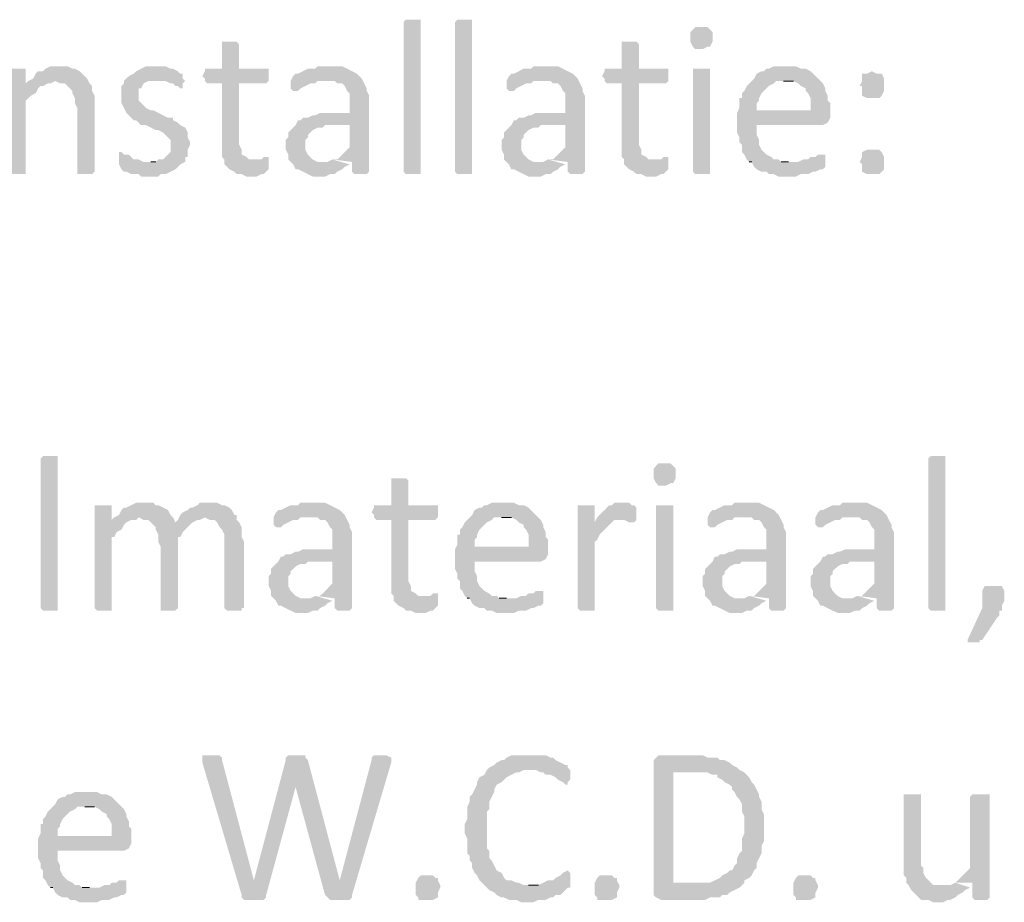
# Model space of a CAD drawing. Header units: millimetres. Extents: x -197899 to 120983, y -4228 to 45370.
# Tile 108 of 200: x -134955 to -133256, y 5408 to 6932. Entities that reach past the tile are written whole.
import ezdxf

# ---------------------------------------------------------------- set-up
doc = ezdxf.new("R2010")
doc.units = ezdxf.units.MM
for name, color, linetype in [('AL63----', 7, 'Continuous'), ('PDF_Geometry', 8, 'Continuous'), ('PDF_Solid Fills', 8, 'Continuous')]:
    doc.layers.add(name, color=color, linetype=linetype)

# ---------------------------------------------------------------- blocks, each defined once
blk = doc.blocks.new('A$C01523A58')
at = {"layer": 'PDF_Solid Fills'}
for points in [[(27910.3, -22483.2), (27910.3, -22487.4), (27884.9, -22487.4), (27880.7, -22483.2), (27880.7, -22225), (27880.7, -22225), (27884.9, -22220.7), (27910.3, -22220.7), (27910.3, -22225)], [(27999.2, -22483.2), (27999.2, -22487.4), (27973.8, -22487.4), (27969.5, -22483.2), (27969.5, -22225), (27969.5, -22225), (27973.8, -22220.7), (27999.2, -22220.7), (27999.2, -22225)], [(28397.2, -22233.5), (28384.4, -22233.5), (28380.2, -22237.7), (28380.2, -22237.7), (28376, -22241.9), (28376, -22250.4), (28376, -22258.9), (28380.2, -22267.3), (28380.2, -22267.3), (28384.4, -22271.5), (28397.2, -22271.5), (28405.6, -22267.3), (28409.8, -22267.3), (28414.1, -22258.9), (28414.1, -22250.4), (28414.1, -22241.9), (28409.8, -22237.7), (28409.8, -22237.7), (28405.6, -22233.5)], [(27580.1, -22258.9), (27567.4, -22258.9), (27567.4, -22263.1), (27567.4, -22305.4), (27537.8, -22305.4), (27537.8, -22309.7), (27533.5, -22318.2), (27537.8, -22322.4), (27537.8, -22326.6), (27542, -22330.8), (27567.4, -22330.8), (27567.4, -22457.8), (27571.6, -22462.1), (27571.6, -22470.5), (27575.9, -22474.8), (27580.1, -22479), (27588.6, -22483.2), (27592.8, -22487.4), (27601.3, -22487.4), (27609.7, -22491.7), (27626.7, -22491.7), (27635.1, -22487.4), (27639.4, -22487.4), (27643.6, -22483.2), (27647.9, -22479), (27647.9, -22466.3), (27622.4, -22462.1), (27614, -22462.1), (27609.7, -22457.8), (27601.3, -22453.6), (27601.3, -22445.1), (27597, -22436.7), (27597, -22330.8), (27643.6, -22330.8), (27647.9, -22326.6), (27647.9, -22305.4), (27597, -22305.4), (27597, -22263.1), (27597, -22263.1), (27592.8, -22258.9), (27588.6, -22258.9)], [(28270.1, -22258.9), (28257.4, -22258.9), (28257.4, -22263.1), (28257.4, -22305.4), (28227.8, -22305.4), (28227.8, -22309.7), (28223.6, -22318.2), (28227.8, -22322.4), (28227.8, -22326.6), (28232, -22330.8), (28257.4, -22330.8), (28257.4, -22457.8), (28261.6, -22462.1), (28261.6, -22470.5), (28265.9, -22474.8), (28270.1, -22479), (28278.6, -22483.2), (28282.9, -22487.4), (28291.3, -22487.4), (28299.8, -22491.7), (28316.7, -22491.7), (28325.2, -22487.4), (28329.4, -22487.4), (28333.6, -22483.2), (28337.9, -22479), (28337.9, -22466.3), (28312.5, -22462.1), (28304, -22462.1), (28299.8, -22457.8), (28291.3, -22453.6), (28291.3, -22445.1), (28287.1, -22436.7), (28287.1, -22330.8), (28333.6, -22330.8), (28337.9, -22326.6), (28337.9, -22305.4), (28287.1, -22305.4), (28287.1, -22263.1), (28287.1, -22263.1), (28282.9, -22258.9), (28278.6, -22258.9)], [(27211.8, -22305.4), (27199.1, -22305.4), (27199.1, -22483.2), (27199.1, -22483.2), (27203.3, -22487.4), (27228.7, -22487.4), (27228.7, -22483.2), (27228.7, -22360.5), (27233, -22356.2), (27237.2, -22352), (27245.7, -22347.7), (27249.9, -22339.3), (27254.1, -22335.1), (27258.4, -22335.1), (27228.7, -22330.8), (27228.7, -22305.4), (27220.2, -22305.4)], [(27288, -22301.2), (27271.1, -22301.2), (27262.6, -22305.4), (27258.4, -22309.7), (27249.9, -22309.7), (27245.7, -22313.9), (27241.5, -22322.4), (27233, -22326.6), (27279.5, -22326.6), (27288, -22330.8), (27296.5, -22330.8), (27300.7, -22335.1), (27309.2, -22343.6), (27309.2, -22347.7), (27313.4, -22356.2), (27313.4, -22364.7), (27317.6, -22373.1), (27317.6, -22483.2), (27317.6, -22487.4), (27343, -22487.4), (27347.3, -22483.2), (27347.3, -22377.4), (27347.3, -22352), (27343, -22343.6), (27343, -22335.1), (27338.8, -22330.8), (27334.6, -22322.4), (27334.6, -22322.4), (27326.1, -22313.9), (27321.9, -22309.7), (27313.4, -22305.4), (27309.2, -22305.4), (27300.7, -22301.2), (27296.5, -22301.2)], [(27457.4, -22301.2), (27436.1, -22301.2), (27427.7, -22305.4), (27419.2, -22309.7), (27415, -22313.9), (27406.6, -22318.2), (27406.6, -22318.2), (27398.1, -22326.6), (27398.1, -22330.8), (27393.8, -22335.1), (27393.8, -22364.7), (27398.1, -22373.1), (27398.1, -22373.1), (27402.3, -22381.6), (27406.6, -22385.9), (27406.6, -22385.9), (27415, -22394.3), (27419.2, -22394.3), (27423.5, -22398.5), (27427.7, -22402.8), (27436.1, -22402.8), (27444.6, -22407), (27453.1, -22411.3), (27457.4, -22411.3), (27465.8, -22415.5), (27470, -22419.7), (27474.3, -22424), (27478.5, -22428.2), (27478.5, -22449.4), (27474.3, -22453.6), (27470, -22457.8), (27465.8, -22462.1), (27457.4, -22462.1), (27453.1, -22466.3), (27444.6, -22466.3), (27503.9, -22466.3), (27503.9, -22457.8), (27508.1, -22457.8), (27508.1, -22445.1), (27512.4, -22436.7), (27512.4, -22432.4), (27508.1, -22424), (27508.1, -22415.5), (27508.1, -22415.5), (27503.9, -22407), (27495.4, -22402.8), (27495.4, -22402.8), (27491.2, -22398.5), (27482.8, -22394.3), (27482.8, -22390.1), (27474.3, -22390.1), (27465.8, -22385.9), (27465.8, -22385.9), (27457.4, -22381.6), (27448.9, -22377.4), (27444.6, -22377.4), (27436.1, -22373.1), (27432, -22368.9), (27427.7, -22364.7), (27423.5, -22360.5), (27423.5, -22339.3), (27427.7, -22339.3), (27432, -22330.8), (27432, -22330.8), (27440.4, -22326.6), (27453.1, -22326.6), (27499.7, -22322.4), (27499.7, -22313.9), (27495.4, -22313.9), (27491.2, -22309.7), (27491.2, -22309.7), (27482.8, -22305.4), (27478.5, -22305.4), (27470, -22301.2), (27461.5, -22301.2)], [(27753.6, -22301.2), (27732.5, -22301.2), (27728.2, -22305.4), (27715.6, -22305.4), (27707.1, -22309.7), (27698.7, -22313.9), (27694.4, -22313.9), (27690.2, -22318.2), (27685.9, -22326.6), (27762.1, -22326.6), (27766.4, -22330.8), (27774.9, -22330.8), (27779.1, -22335.1), (27783.3, -22343.6), (27787.5, -22347.7), (27787.5, -22381.6), (27736.7, -22381.6), (27728.2, -22385.9), (27724.1, -22385.9), (27715.6, -22390.1), (27707.1, -22390.1), (27702.8, -22394.3), (27698.7, -22394.3), (27694.4, -22402.8), (27787.5, -22402.8), (27787.5, -22440.9), (27783.3, -22445.1), (27779.1, -22449.4), (27770.6, -22457.8), (27766.4, -22462.1), (27757.9, -22462.1), (27791.8, -22466.3), (27791.8, -22483.2), (27796, -22487.4), (27817.2, -22487.4), (27821.4, -22483.2), (27821.4, -22352), (27817.2, -22343.6), (27817.2, -22339.3), (27817.2, -22339.3), (27812.9, -22330.8), (27808.7, -22322.4), (27804.5, -22318.2), (27804.5, -22318.2), (27800.2, -22313.9), (27791.8, -22309.7), (27783.3, -22305.4), (27783.3, -22305.4), (27774.9, -22301.2), (27762.1, -22301.2)], [(28126.2, -22301.2), (28105, -22301.2), (28100.8, -22305.4), (28088.1, -22305.4), (28079.6, -22309.7), (28071.2, -22313.9), (28066.9, -22313.9), (28062.7, -22318.2), (28058.5, -22326.6), (28134.7, -22326.6), (28138.9, -22330.8), (28147.4, -22330.8), (28151.6, -22335.1), (28155.9, -22343.6), (28160.1, -22347.7), (28160.1, -22381.6), (28109.3, -22381.6), (28100.8, -22385.9), (28096.6, -22385.9), (28088.1, -22390.1), (28079.6, -22390.1), (28075.4, -22394.3), (28071.2, -22394.3), (28066.9, -22402.8), (28160.1, -22402.8), (28160.1, -22440.9), (28155.9, -22445.1), (28151.6, -22449.4), (28143.1, -22457.8), (28138.9, -22462.1), (28130.4, -22462.1), (28164.3, -22466.3), (28164.3, -22483.2), (28168.5, -22487.4), (28189.7, -22487.4), (28193.9, -22483.2), (28193.9, -22352), (28189.7, -22343.6), (28189.7, -22339.3), (28189.7, -22339.3), (28185.5, -22330.8), (28181.3, -22322.4), (28177, -22318.2), (28177, -22318.2), (28172.8, -22313.9), (28164.3, -22309.7), (28155.9, -22305.4), (28155.9, -22305.4), (28147.4, -22301.2), (28134.7, -22301.2)], [(28397.2, -22305.4), (28380.2, -22305.4), (28380.2, -22483.2), (28380.2, -22483.2), (28384.4, -22487.4), (28409.8, -22487.4), (28409.8, -22483.2), (28409.8, -22305.4), (28405.6, -22305.4)], [(28541.1, -22301.2), (28519.9, -22301.2), (28511.4, -22305.4), (28507.2, -22305.4), (28502.9, -22309.7), (28498.7, -22309.7), (28490.3, -22313.9), (28486, -22322.4), (28481.8, -22326.6), (28477.5, -22330.8), (28473.3, -22335.1), (28469.1, -22343.6), (28464.9, -22347.7), (28464.9, -22356.2), (28460.6, -22356.2), (28460.6, -22373.1), (28456.4, -22381.6), (28490.3, -22377.4), (28490.3, -22364.7), (28494.5, -22360.5), (28494.5, -22356.2), (28498.7, -22347.7), (28502.9, -22343.6), (28507.2, -22339.3), (28511.4, -22335.1), (28519.9, -22330.8), (28524.1, -22326.6), (28600.3, -22326.6), (28596.1, -22322.4), (28587.6, -22313.9), (28583.4, -22309.7), (28575, -22305.4), (28566.5, -22305.4), (28558, -22301.2), (28549.6, -22301.2)], [(28689.2, -22309.7), (28689.2, -22309.7), (28680.8, -22313.9), (28672.3, -22313.9), (28672.3, -22326.6), (28668.1, -22335.1), (28672.3, -22335.1), (28672.3, -22352), (28680.8, -22356.2), (28701.9, -22356.2), (28706.2, -22352), (28710.4, -22343.6), (28710.4, -22322.4), (28706.2, -22313.9), (28697.7, -22313.9)], [(27233, -22326.6), (27228.7, -22330.8), (27258.4, -22335.1), (27266.8, -22330.8), (27271.1, -22330.8), (27279.5, -22326.6)], [(27499.7, -22322.4), (27453.1, -22326.6), (27470, -22326.6), (27478.5, -22330.8), (27482.8, -22330.8), (27486.9, -22335.1), (27491.2, -22335.1), (27495.4, -22339.3), (27499.7, -22339.3), (27499.7, -22330.8), (27503.9, -22326.6)], [(27685.9, -22326.6), (27685.9, -22339.3), (27690.2, -22343.6), (27698.7, -22343.6), (27702.8, -22339.3), (27711.3, -22335.1), (27711.3, -22335.1), (27719.8, -22330.8), (27728.2, -22330.8), (27732.5, -22326.6), (27749.5, -22326.6)], [(28058.5, -22326.6), (28058.5, -22339.3), (28062.7, -22343.6), (28071.2, -22343.6), (28075.4, -22339.3), (28083.9, -22335.1), (28083.9, -22335.1), (28092.3, -22330.8), (28100.8, -22330.8), (28105, -22326.6), (28122, -22326.6)], [(28600.3, -22326.6), (28536.8, -22326.6), (28553.8, -22326.6), (28562.2, -22330.8), (28566.5, -22335.1), (28575, -22339.3), (28575, -22343.6), (28579.2, -22347.7), (28583.4, -22356.2), (28583.4, -22377.4), (28490.3, -22377.4), (28456.4, -22381.6), (28456.4, -22398.5), (28456.4, -22415.5), (28460.6, -22424), (28460.6, -22432.4), (28464.9, -22436.7), (28464.9, -22449.4), (28469.1, -22453.6), (28473.3, -22462.1), (28477.5, -22466.3), (28545.3, -22466.3), (28532.6, -22466.3), (28528.4, -22462.1), (28519.9, -22462.1), (28515.7, -22457.8), (28507.2, -22453.6), (28502.9, -22449.4), (28498.7, -22445.1), (28494.5, -22436.7), (28494.5, -22428.2), (28494.5, -22428.2), (28490.3, -22419.7), (28490.3, -22402.8), (28604.6, -22402.8), (28613, -22398.5), (28613, -22398.5), (28617.3, -22390.1), (28617.3, -22381.6), (28617.3, -22364.7), (28613, -22360.5), (28613, -22352), (28608.8, -22343.6), (28608.8, -22339.3), (28604.6, -22330.8)], [(27694.4, -22402.8), (27690.2, -22407), (27685.9, -22411.3), (27681.7, -22415.5), (27681.7, -22424), (27677.4, -22428.2), (27677.4, -22445.1), (27681.7, -22453.6), (27681.7, -22462.1), (27685.9, -22466.3), (27690.2, -22470.5), (27694.4, -22479), (27698.7, -22479), (27707.1, -22483.2), (27715.6, -22487.4), (27715.6, -22487.4), (27724.1, -22491.7), (27745.2, -22491.7), (27753.6, -22487.4), (27762.1, -22487.4), (27766.4, -22483.2), (27766.4, -22483.2), (27774.9, -22479), (27779.1, -22474.8), (27787.5, -22470.5), (27745.2, -22466.3), (27732.5, -22466.3), (27724.1, -22462.1), (27719.8, -22457.8), (27719.8, -22457.8), (27715.6, -22453.6), (27711.3, -22445.1), (27711.3, -22428.2), (27715.6, -22424), (27715.6, -22419.7), (27724.1, -22411.3), (27724.1, -22411.3), (27732.5, -22407), (27741, -22407), (27745.2, -22402.8), (27787.5, -22402.8)], [(28066.9, -22402.8), (28062.7, -22407), (28058.5, -22411.3), (28054.2, -22415.5), (28054.2, -22424), (28050, -22428.2), (28050, -22445.1), (28054.2, -22453.6), (28054.2, -22462.1), (28058.5, -22466.3), (28062.7, -22470.5), (28066.9, -22479), (28071.2, -22479), (28079.6, -22483.2), (28088.1, -22487.4), (28088.1, -22487.4), (28096.6, -22491.7), (28117.7, -22491.7), (28126.2, -22487.4), (28134.7, -22487.4), (28138.9, -22483.2), (28138.9, -22483.2), (28147.4, -22479), (28151.6, -22474.8), (28160.1, -22470.5), (28117.7, -22466.3), (28105, -22466.3), (28096.6, -22462.1), (28092.3, -22457.8), (28092.3, -22457.8), (28088.1, -22453.6), (28083.9, -22445.1), (28083.9, -22428.2), (28088.1, -22424), (28088.1, -22419.7), (28096.6, -22411.3), (28096.6, -22411.3), (28105, -22407), (28113.5, -22407), (28117.7, -22402.8), (28160.1, -22402.8)], [(27393.8, -22449.4), (27389.6, -22449.4), (27389.6, -22470.5), (27393.8, -22479), (27393.8, -22479), (27398.1, -22483.2), (27402.3, -22483.2), (27410.7, -22487.4), (27423.5, -22487.4), (27427.7, -22491.7), (27457.4, -22491.7), (27461.5, -22487.4), (27470, -22487.4), (27478.5, -22483.2), (27486.9, -22479), (27491.2, -22474.8), (27495.4, -22470.5), (27503.9, -22466.3), (27432, -22466.3), (27423.5, -22462.1), (27415, -22462.1), (27410.7, -22457.8), (27406.6, -22453.6), (27398.1, -22453.6)], [(28689.2, -22445.1), (28680.8, -22445.1), (28672.3, -22449.4), (28672.3, -22457.8), (28672.3, -22457.8), (28668.1, -22466.3), (28672.3, -22470.5), (28672.3, -22483.2), (28680.8, -22487.4), (28701.9, -22487.4), (28706.2, -22483.2), (28710.4, -22479), (28710.4, -22457.8), (28706.2, -22449.4), (28701.9, -22445.1), (28697.7, -22445.1)], [(27643.6, -22457.8), (27639.4, -22457.8), (27635.1, -22462.1), (27622.4, -22462.1), (27647.9, -22466.3), (27647.9, -22457.8)], [(28333.6, -22457.8), (28329.4, -22457.8), (28325.2, -22462.1), (28312.5, -22462.1), (28337.9, -22466.3), (28337.9, -22457.8)], [(28604.6, -22453.6), (28596.1, -22453.6), (28591.9, -22457.8), (28583.4, -22457.8), (28579.2, -22462.1), (28570.7, -22462.1), (28562.2, -22466.3), (28477.5, -22466.3), (28481.8, -22466.3), (28486, -22474.8), (28490.3, -22479), (28498.7, -22483.2), (28507.2, -22483.2), (28511.4, -22487.4), (28519.9, -22487.4), (28528.4, -22491.7), (28558, -22491.7), (28566.5, -22487.4), (28579.2, -22487.4), (28587.6, -22483.2), (28591.9, -22483.2), (28600.3, -22479), (28604.6, -22479), (28608.8, -22474.8), (28608.8, -22470.5), (28608.8, -22453.6)], [(27283.8, -23236.8), (27283.8, -23241), (27258.4, -23241), (27254.1, -23236.8), (27254.1, -22978.5), (27254.1, -22978.5), (27258.4, -22974.3), (27283.8, -22974.3), (27283.8, -22978.5)], [(28816.3, -23236.8), (28816.3, -23241), (28790.9, -23241), (28786.6, -23236.8), (28786.6, -22978.5), (28786.6, -22978.5), (28790.9, -22974.3), (28816.3, -22974.3), (28816.3, -22978.5)], [(28333.6, -22987), (28320.9, -22987), (28316.7, -22991.2), (28316.7, -22991.2), (28312.5, -22995.5), (28312.5, -23003.9), (28312.5, -23012.4), (28316.7, -23020.8), (28316.7, -23020.8), (28320.9, -23025.1), (28333.6, -23025.1), (28342.1, -23020.8), (28346.3, -23020.8), (28350.6, -23012.4), (28350.6, -23003.9), (28350.6, -22995.5), (28346.3, -22991.2), (28346.3, -22991.2), (28342.1, -22987)], [(27872.2, -23012.4), (27859.5, -23012.4), (27859.5, -23016.6), (27859.5, -23059), (27829.9, -23059), (27829.9, -23063.2), (27825.6, -23071.6), (27829.9, -23075.9), (27829.9, -23080.1), (27834.1, -23084.4), (27859.5, -23084.4), (27859.5, -23211.4), (27863.7, -23215.6), (27863.7, -23224.1), (27868, -23228.3), (27872.2, -23232.5), (27880.7, -23236.8), (27884.9, -23241), (27893.4, -23241), (27901.8, -23245.2), (27918.7, -23245.2), (27927.2, -23241), (27931.5, -23241), (27935.7, -23236.8), (27940, -23232.5), (27940, -23219.8), (27914.6, -23215.6), (27906.1, -23215.6), (27901.8, -23211.4), (27893.4, -23207.1), (27893.4, -23198.7), (27889.2, -23190.2), (27889.2, -23084.4), (27935.7, -23084.4), (27940, -23080.1), (27940, -23059), (27889.2, -23059), (27889.2, -23016.6), (27889.2, -23016.6), (27884.9, -23012.4), (27880.7, -23012.4)], [(27360, -23059), (27347.3, -23059), (27347.3, -23236.8), (27347.3, -23236.8), (27351.5, -23241), (27376.9, -23241), (27376.9, -23236.8), (27376.9, -23114), (27381.2, -23114), (27385.4, -23105.5), (27393.8, -23101.3), (27398.1, -23092.9), (27402.3, -23088.6), (27402.3, -23088.6), (27376.9, -23084.4), (27376.9, -23059), (27368.4, -23059)], [(27432, -23054.7), (27419.2, -23054.7), (27410.7, -23059), (27402.3, -23063.2), (27398.1, -23063.2), (27393.8, -23067.5), (27389.6, -23075.9), (27381.2, -23080.1), (27376.9, -23084.4), (27402.3, -23088.6), (27410.7, -23084.4), (27419.2, -23084.4), (27423.5, -23080.1), (27482.8, -23080.1), (27478.5, -23075.9), (27474.3, -23067.5), (27465.8, -23063.2), (27465.8, -23063.2), (27457.4, -23059), (27453.1, -23059), (27448.9, -23054.7), (27440.4, -23054.7)], [(27546.2, -23054.7), (27529.3, -23054.7), (27525.1, -23059), (27516.6, -23063.2), (27512.4, -23063.2), (27508.1, -23067.5), (27499.7, -23071.6), (27495.4, -23075.9), (27537.8, -23080.1), (27537.8, -23080.1), (27546.2, -23084.4), (27554.7, -23084.4), (27558.9, -23088.6), (27563.2, -23097), (27563.2, -23097), (27567.4, -23101.3), (27571.6, -23109.8), (27571.6, -23236.8), (27571.6, -23236.8), (27575.9, -23241), (27601.3, -23241), (27601.3, -23236.8), (27605.5, -23236.8), (27605.5, -23122.4), (27601.3, -23114), (27601.3, -23097), (27601.3, -23097), (27597, -23088.6), (27592.8, -23084.4), (27592.8, -23075.9), (27588.6, -23075.9), (27584.3, -23067.5), (27580.1, -23063.2), (27571.6, -23059), (27567.4, -23059), (27558.9, -23054.7), (27554.7, -23054.7)], [(27724.1, -23054.7), (27702.8, -23054.7), (27698.7, -23059), (27685.9, -23059), (27677.4, -23063.2), (27669, -23067.5), (27664.8, -23067.5), (27660.5, -23071.6), (27656.3, -23080.1), (27732.5, -23080.1), (27736.7, -23084.4), (27745.2, -23084.4), (27749.5, -23088.6), (27753.6, -23097), (27757.9, -23101.3), (27757.9, -23135.2), (27707.1, -23135.2), (27698.7, -23139.4), (27694.4, -23139.4), (27685.9, -23143.6), (27677.4, -23143.6), (27673.3, -23147.8), (27669, -23147.8), (27664.8, -23156.3), (27757.9, -23156.3), (27757.9, -23194.4), (27753.6, -23198.7), (27749.5, -23202.9), (27741, -23211.4), (27736.7, -23215.6), (27728.2, -23215.6), (27762.1, -23219.8), (27762.1, -23236.8), (27766.4, -23241), (27787.5, -23241), (27791.8, -23236.8), (27791.8, -23105.5), (27787.5, -23097), (27787.5, -23092.9), (27787.5, -23092.9), (27783.3, -23084.4), (27779.1, -23075.9), (27774.9, -23071.6), (27774.9, -23071.6), (27770.6, -23067.5), (27762.1, -23063.2), (27753.6, -23059), (27753.6, -23059), (27745.2, -23054.7), (27732.5, -23054.7)], [(28054.2, -23054.7), (28033.1, -23054.7), (28024.6, -23059), (28020.4, -23059), (28016.2, -23063.2), (28011.9, -23063.2), (28003.4, -23067.5), (27999.2, -23075.9), (27994.9, -23080.1), (27990.8, -23084.4), (27986.5, -23088.6), (27982.3, -23097), (27978, -23101.3), (27978, -23109.8), (27973.8, -23109.8), (27973.8, -23126.7), (27969.5, -23135.2), (28003.4, -23130.9), (28003.4, -23118.3), (28007.7, -23114), (28007.7, -23109.8), (28011.9, -23101.3), (28016.2, -23097), (28020.4, -23092.9), (28024.6, -23088.6), (28033.1, -23084.4), (28037.3, -23080.1), (28113.5, -23080.1), (28109.3, -23075.9), (28100.8, -23067.5), (28096.6, -23063.2), (28088.1, -23059), (28079.6, -23059), (28071.2, -23054.7), (28062.7, -23054.7)], [(28193.9, -23059), (28181.3, -23059), (28181.3, -23236.8), (28181.3, -23236.8), (28185.5, -23241), (28210.8, -23241), (28210.8, -23236.8), (28210.8, -23122.4), (28215.1, -23118.3), (28219.3, -23109.8), (28223.6, -23105.5), (28223.6, -23105.5), (28232, -23097), (28236.2, -23092.9), (28240.5, -23088.6), (28210.8, -23088.6), (28210.8, -23059), (28202.4, -23059)], [(28257.4, -23054.7), (28244.7, -23054.7), (28240.5, -23059), (28236.2, -23059), (28227.8, -23067.5), (28223.6, -23071.6), (28219.3, -23075.9), (28215.1, -23080.1), (28210.8, -23088.6), (28240.5, -23088.6), (28244.7, -23084.4), (28253.2, -23084.4), (28282.9, -23080.1), (28282.9, -23063.2), (28282.9, -23063.2), (28278.6, -23059), (28274.4, -23059), (28270.1, -23054.7), (28261.6, -23054.7)], [(28333.6, -23059), (28316.7, -23059), (28316.7, -23236.8), (28316.7, -23236.8), (28320.9, -23241), (28346.3, -23241), (28346.3, -23236.8), (28346.3, -23059), (28342.1, -23059)], [(28473.3, -23054.7), (28452.2, -23054.7), (28448, -23059), (28435.2, -23059), (28426.8, -23063.2), (28418.3, -23067.5), (28414.1, -23067.5), (28409.8, -23071.6), (28405.6, -23080.1), (28481.8, -23080.1), (28486, -23084.4), (28494.5, -23084.4), (28498.7, -23088.6), (28502.9, -23097), (28507.2, -23101.3), (28507.2, -23135.2), (28456.4, -23135.2), (28448, -23139.4), (28443.7, -23139.4), (28435.2, -23143.6), (28426.8, -23143.6), (28422.6, -23147.8), (28418.3, -23147.8), (28414.1, -23156.3), (28507.2, -23156.3), (28507.2, -23194.4), (28502.9, -23198.7), (28498.7, -23202.9), (28490.3, -23211.4), (28486, -23215.6), (28477.5, -23215.6), (28511.4, -23219.8), (28511.4, -23236.8), (28515.7, -23241), (28536.8, -23241), (28541.1, -23236.8), (28541.1, -23105.5), (28536.8, -23097), (28536.8, -23092.9), (28536.8, -23092.9), (28532.6, -23084.4), (28528.4, -23075.9), (28524.1, -23071.6), (28524.1, -23071.6), (28519.9, -23067.5), (28511.4, -23063.2), (28502.9, -23059), (28502.9, -23059), (28494.5, -23054.7), (28481.8, -23054.7)], [(28659.6, -23054.7), (28638.4, -23054.7), (28634.2, -23059), (28621.5, -23059), (28613, -23063.2), (28604.6, -23067.5), (28600.3, -23067.5), (28596.1, -23071.6), (28591.9, -23080.1), (28668.1, -23080.1), (28672.3, -23084.4), (28680.8, -23084.4), (28685, -23088.6), (28689.2, -23097), (28693.5, -23101.3), (28693.5, -23135.2), (28642.7, -23135.2), (28634.2, -23139.4), (28630, -23139.4), (28621.5, -23143.6), (28613, -23143.6), (28608.8, -23147.8), (28604.6, -23147.8), (28600.3, -23156.3), (28693.5, -23156.3), (28693.5, -23194.4), (28689.2, -23198.7), (28685, -23202.9), (28676.5, -23211.4), (28672.3, -23215.6), (28663.9, -23215.6), (28697.7, -23219.8), (28697.7, -23236.8), (28701.9, -23241), (28723.1, -23241), (28727.3, -23236.8), (28727.3, -23105.5), (28723.1, -23097), (28723.1, -23092.9), (28723.1, -23092.9), (28718.8, -23084.4), (28714.6, -23075.9), (28710.4, -23071.6), (28710.4, -23071.6), (28706.2, -23067.5), (28697.7, -23063.2), (28689.2, -23059), (28689.2, -23059), (28680.8, -23054.7), (28668.1, -23054.7)], [(27482.8, -23080.1), (27423.5, -23080.1), (27432, -23084.4), (27440.4, -23084.4), (27444.6, -23088.6), (27486.9, -23088.6)], [(27495.4, -23075.9), (27491.2, -23084.4), (27486.9, -23088.6), (27444.6, -23088.6), (27453.1, -23097), (27453.1, -23101.3), (27457.4, -23109.8), (27457.4, -23122.4), (27461.5, -23130.9), (27461.5, -23236.8), (27461.5, -23241), (27486.9, -23241), (27491.2, -23236.8), (27491.2, -23114), (27495.4, -23114), (27499.7, -23105.5), (27503.9, -23101.3), (27512.4, -23092.9), (27516.6, -23088.6), (27516.6, -23088.6), (27525.1, -23084.4), (27529.3, -23084.4), (27537.8, -23080.1)], [(27656.3, -23080.1), (27656.3, -23092.9), (27660.5, -23097), (27669, -23097), (27673.3, -23092.9), (27681.7, -23088.6), (27681.7, -23088.6), (27690.2, -23084.4), (27698.7, -23084.4), (27702.8, -23080.1), (27719.8, -23080.1)], [(28113.5, -23080.1), (28050, -23080.1), (28066.9, -23080.1), (28075.4, -23084.4), (28079.6, -23088.6), (28088.1, -23092.9), (28088.1, -23097), (28092.3, -23101.3), (28096.6, -23109.8), (28096.6, -23130.9), (28003.4, -23130.9), (27969.5, -23135.2), (27969.5, -23152.1), (27969.5, -23169), (27973.8, -23177.5), (27973.8, -23186), (27978, -23190.2), (27978, -23202.9), (27982.3, -23207.1), (27986.5, -23215.6), (27990.8, -23219.8), (28058.5, -23219.8), (28045.8, -23219.8), (28041.5, -23215.6), (28033.1, -23215.6), (28028.8, -23211.4), (28020.4, -23207.1), (28016.2, -23202.9), (28011.9, -23198.7), (28007.7, -23190.2), (28007.7, -23181.7), (28007.7, -23181.7), (28003.4, -23173.2), (28003.4, -23156.3), (28117.7, -23156.3), (28126.2, -23152.1), (28126.2, -23152.1), (28130.4, -23143.6), (28130.4, -23135.2), (28130.4, -23118.3), (28126.2, -23114), (28126.2, -23105.5), (28122, -23097), (28122, -23092.9), (28117.7, -23084.4)], [(28282.9, -23080.1), (28253.2, -23084.4), (28261.6, -23084.4), (28270.1, -23088.6), (28278.6, -23088.6), (28282.9, -23084.4)], [(28405.6, -23080.1), (28405.6, -23092.9), (28409.8, -23097), (28418.3, -23097), (28422.6, -23092.9), (28431, -23088.6), (28431, -23088.6), (28439.5, -23084.4), (28448, -23084.4), (28452.2, -23080.1), (28469.1, -23080.1)], [(28591.9, -23080.1), (28591.9, -23092.9), (28596.1, -23097), (28604.6, -23097), (28608.8, -23092.9), (28617.3, -23088.6), (28617.3, -23088.6), (28625.7, -23084.4), (28634.2, -23084.4), (28638.4, -23080.1), (28655.4, -23080.1)], [(27664.8, -23156.3), (27660.5, -23160.6), (27656.3, -23164.8), (27652.1, -23169), (27652.1, -23177.5), (27647.9, -23181.7), (27647.9, -23198.7), (27652.1, -23207.1), (27652.1, -23215.6), (27656.3, -23219.8), (27660.5, -23224.1), (27664.8, -23232.5), (27669, -23232.5), (27677.4, -23236.8), (27685.9, -23241), (27685.9, -23241), (27694.4, -23245.2), (27715.6, -23245.2), (27724.1, -23241), (27732.5, -23241), (27736.7, -23236.8), (27736.7, -23236.8), (27745.2, -23232.5), (27749.5, -23228.3), (27757.9, -23224.1), (27715.6, -23219.8), (27702.8, -23219.8), (27694.4, -23215.6), (27690.2, -23211.4), (27690.2, -23211.4), (27685.9, -23207.1), (27681.7, -23198.7), (27681.7, -23181.7), (27685.9, -23177.5), (27685.9, -23173.2), (27694.4, -23164.8), (27694.4, -23164.8), (27702.8, -23160.6), (27711.3, -23160.6), (27715.6, -23156.3), (27757.9, -23156.3)], [(28414.1, -23156.3), (28409.8, -23160.6), (28405.6, -23164.8), (28401.4, -23169), (28401.4, -23177.5), (28397.2, -23181.7), (28397.2, -23198.7), (28401.4, -23207.1), (28401.4, -23215.6), (28405.6, -23219.8), (28409.8, -23224.1), (28414.1, -23232.5), (28418.3, -23232.5), (28426.8, -23236.8), (28435.2, -23241), (28435.2, -23241), (28443.7, -23245.2), (28464.9, -23245.2), (28473.3, -23241), (28481.8, -23241), (28486, -23236.8), (28486, -23236.8), (28494.5, -23232.5), (28498.7, -23228.3), (28507.2, -23224.1), (28464.9, -23219.8), (28452.2, -23219.8), (28443.7, -23215.6), (28439.5, -23211.4), (28439.5, -23211.4), (28435.2, -23207.1), (28431, -23198.7), (28431, -23181.7), (28435.2, -23177.5), (28435.2, -23173.2), (28443.7, -23164.8), (28443.7, -23164.8), (28452.2, -23160.6), (28460.6, -23160.6), (28464.9, -23156.3), (28507.2, -23156.3)], [(28600.3, -23156.3), (28596.1, -23160.6), (28591.9, -23164.8), (28587.6, -23169), (28587.6, -23177.5), (28583.4, -23181.7), (28583.4, -23198.7), (28587.6, -23207.1), (28587.6, -23215.6), (28591.9, -23219.8), (28596.1, -23224.1), (28600.3, -23232.5), (28604.6, -23232.5), (28613, -23236.8), (28621.5, -23241), (28621.5, -23241), (28630, -23245.2), (28651.1, -23245.2), (28659.6, -23241), (28668.1, -23241), (28672.3, -23236.8), (28672.3, -23236.8), (28680.8, -23232.5), (28685, -23228.3), (28693.5, -23224.1), (28651.1, -23219.8), (28638.4, -23219.8), (28630, -23215.6), (28625.7, -23211.4), (28625.7, -23211.4), (28621.5, -23207.1), (28617.3, -23198.7), (28617.3, -23181.7), (28621.5, -23177.5), (28621.5, -23173.2), (28630, -23164.8), (28630, -23164.8), (28638.4, -23160.6), (28646.9, -23160.6), (28651.1, -23156.3), (28693.5, -23156.3)], [(28900.9, -23198.7), (28884, -23198.7), (28879.7, -23207.1), (28879.7, -23236.8), (28854.3, -23291.8), (28854.3, -23296), (28875.5, -23296), (28875.5, -23291.8), (28879.7, -23291.8), (28905.1, -23253.7), (28909.4, -23249.5), (28909.4, -23241), (28913.6, -23241), (28913.6, -23232.5), (28913.6, -23232.5), (28917.8, -23224.1), (28917.8, -23207.1), (28913.6, -23198.7), (28905.1, -23198.7)], [(27935.7, -23211.4), (27931.5, -23211.4), (27927.2, -23215.6), (27914.6, -23215.6), (27940, -23219.8), (27940, -23211.4)], [(28117.7, -23207.1), (28109.3, -23207.1), (28105, -23211.4), (28096.6, -23211.4), (28092.3, -23215.6), (28083.9, -23215.6), (28075.4, -23219.8), (27990.8, -23219.8), (27994.9, -23219.8), (27999.2, -23228.3), (28003.4, -23232.5), (28011.9, -23236.8), (28020.4, -23236.8), (28024.6, -23241), (28033.1, -23241), (28041.5, -23245.2), (28071.2, -23245.2), (28079.6, -23241), (28092.3, -23241), (28100.8, -23236.8), (28105, -23236.8), (28113.5, -23232.5), (28117.7, -23232.5), (28122, -23228.3), (28122, -23224.1), (28122, -23207.1)], [(27550.5, -23490.8), (27533.5, -23490.8), (27533.5, -23503.5), (27601.3, -23732.1), (27622.4, -23706.7), (27567.4, -23499.2), (27567.4, -23495), (27563.2, -23490.8), (27558.9, -23490.8)], [(27677.4, -23499.2), (27622.4, -23706.7), (27622.4, -23706.7), (27601.3, -23732.1), (27601.3, -23736.3), (27605.5, -23740.5), (27639.4, -23740.5), (27643.6, -23736.3), (27643.6, -23732.1), (27694.4, -23545.8), (27694.4, -23545.8)], [(27694.4, -23490.8), (27681.7, -23490.8), (27677.4, -23495), (27677.4, -23499.2), (27694.4, -23545.8), (27745.2, -23732.1), (27770.6, -23706.7), (27715.6, -23499.2), (27711.3, -23495), (27711.3, -23490.8), (27702.8, -23490.8)], [(27842.6, -23490.8), (27829.9, -23490.8), (27825.6, -23495), (27825.6, -23499.2), (27770.6, -23706.7), (27770.6, -23706.7), (27745.2, -23732.1), (27749.5, -23736.3), (27753.6, -23740.5), (27787.5, -23740.5), (27791.8, -23736.3), (27791.8, -23732.1), (27859.5, -23503.5), (27859.5, -23495), (27859.5, -23495), (27851, -23490.8), (27851, -23490.8)], [(28096.6, -23490.8), (28066.9, -23490.8), (28058.5, -23495), (28054.2, -23499.2), (28050, -23499.2), (28041.5, -23503.5), (28037.3, -23507.7), (28028.8, -23511.9), (28024.6, -23516.2), (28109.3, -23516.2), (28117.7, -23520.4), (28122, -23520.4), (28126.2, -23524.6), (28134.7, -23524.6), (28143.1, -23528.9), (28147.4, -23533.1), (28155.9, -23537.3), (28155.9, -23537.3), (28160.1, -23541.6), (28164.3, -23541.6), (28164.3, -23537.3), (28168.5, -23533.1), (28168.5, -23516.2), (28164.3, -23511.9), (28164.3, -23507.7), (28160.1, -23507.7), (28151.6, -23503.5), (28151.6, -23503.5), (28143.1, -23499.2), (28138.9, -23495), (28134.7, -23495), (28126.2, -23490.8), (28105, -23490.8)], [(28380.2, -23490.8), (28320.9, -23490.8), (28316.7, -23495), (28312.5, -23499.2), (28312.5, -23732.1), (28316.7, -23736.3), (28316.7, -23736.3), (28325.2, -23740.5), (28401.4, -23740.5), (28409.8, -23736.3), (28426.8, -23736.3), (28431, -23732.1), (28439.5, -23732.1), (28443.7, -23727.8), (28452.2, -23723.6), (28460.6, -23719.4), (28464.9, -23715.1), (28346.3, -23710.9), (28346.3, -23520.4), (28380.2, -23520.4), (28460.6, -23516.2), (28456.4, -23511.9), (28448, -23507.7), (28443.7, -23503.5), (28435.2, -23499.2), (28426.8, -23499.2), (28422.6, -23495), (28405.6, -23495), (28397.2, -23490.8), (28388.7, -23490.8)], [(28024.6, -23516.2), (28020.4, -23524.6), (28020.4, -23524.6), (28011.9, -23528.9), (28007.7, -23537.3), (28007.7, -23541.6), (28003.4, -23550), (27999.2, -23558.5), (27994.9, -23562.7), (27994.9, -23571.2), (27990.8, -23579.6), (27990.8, -23600.9), (27986.5, -23609.3), (27986.5, -23626.2), (27990.8, -23634.7), (27990.8, -23660.1), (27994.9, -23664.3), (27994.9, -23672.8), (27999.2, -23677), (27999.2, -23685.5), (28003.4, -23694), (28007.7, -23698.2), (28011.9, -23706.7), (28016.2, -23710.9), (28020.4, -23715.1), (28024.6, -23719.4), (28028.8, -23723.6), (28037.3, -23727.8), (28041.5, -23732.1), (28050, -23736.3), (28054.2, -23736.3), (28062.7, -23740.5), (28075.4, -23740.5), (28083.9, -23744.8), (28105, -23744.8), (28113.5, -23740.5), (28126.2, -23740.5), (28134.7, -23736.3), (28138.9, -23736.3), (28143.1, -23732.1), (28151.6, -23732.1), (28155.9, -23727.8), (28160.1, -23723.6), (28164.3, -23719.4), (28168.5, -23719.4), (28168.5, -23715.1), (28088.1, -23715.1), (28079.6, -23710.9), (28075.4, -23710.9), (28066.9, -23706.7), (28058.5, -23706.7), (28054.2, -23702.5), (28050, -23694), (28041.5, -23689.7), (28041.5, -23689.7), (28037.3, -23681.2), (28033.1, -23672.8), (28028.8, -23668.6), (28028.8, -23655.8), (28024.6, -23651.6), (28024.6, -23588.1), (28028.8, -23583.9), (28028.8, -23571.2), (28033.1, -23562.7), (28037.3, -23554.3), (28037.3, -23550), (28041.5, -23541.6), (28050, -23537.3), (28054.2, -23533.1), (28058.5, -23528.9), (28066.9, -23524.6), (28075.4, -23520.4), (28079.6, -23520.4), (28088.1, -23516.2), (28096.6, -23516.2)], [(28460.6, -23516.2), (28380.2, -23520.4), (28405.6, -23520.4), (28414.1, -23524.6), (28422.6, -23524.6), (28422.6, -23528.9), (28431, -23533.1), (28435.2, -23537.3), (28443.7, -23541.6), (28448, -23545.8), (28448, -23550), (28452.2, -23554.3), (28456.4, -23562.7), (28460.6, -23567), (28464.9, -23575.5), (28464.9, -23588.1), (28469.1, -23596.6), (28469.1, -23626.2), (28464.9, -23634.7), (28464.9, -23655.8), (28460.6, -23660.1), (28456.4, -23668.6), (28456.4, -23677), (28452.2, -23681.2), (28448, -23689.7), (28443.7, -23689.7), (28439.5, -23694), (28431, -23698.2), (28426.8, -23702.5), (28418.3, -23706.7), (28418.3, -23706.7), (28409.8, -23710.9), (28346.3, -23710.9), (28464.9, -23715.1), (28469.1, -23710.9), (28469.1, -23706.7), (28477.5, -23702.5), (28481.8, -23698.2), (28486, -23689.7), (28490.3, -23685.5), (28490.3, -23677), (28494.5, -23668.6), (28494.5, -23668.6), (28498.7, -23660.1), (28498.7, -23647.4), (28502.9, -23638.9), (28502.9, -23592.4), (28498.7, -23583.9), (28498.7, -23571.2), (28494.5, -23562.7), (28494.5, -23558.5), (28490.3, -23550), (28486, -23541.6), (28481.8, -23537.3), (28477.5, -23528.9), (28473.3, -23524.6), (28469.1, -23520.4)], [(27334.6, -23554.3), (27313.4, -23554.3), (27304.9, -23558.5), (27300.7, -23558.5), (27296.5, -23562.7), (27292.2, -23562.7), (27283.8, -23567), (27279.5, -23575.5), (27275.3, -23579.6), (27271.1, -23583.9), (27266.8, -23588.1), (27262.6, -23596.6), (27258.4, -23600.9), (27258.4, -23609.3), (27254.1, -23609.3), (27254.1, -23626.2), (27249.9, -23634.7), (27283.8, -23630.4), (27283.8, -23617.8), (27288, -23613.5), (27288, -23609.3), (27292.2, -23600.9), (27296.5, -23596.6), (27300.7, -23592.4), (27304.9, -23588.1), (27313.4, -23583.9), (27317.6, -23579.6), (27393.8, -23579.6), (27389.6, -23575.5), (27381.2, -23567), (27376.9, -23562.7), (27368.4, -23558.5), (27360, -23558.5), (27351.5, -23554.3), (27343, -23554.3)], [(28757, -23558.5), (28744.2, -23558.5), (28744.2, -23668.6), (28744.2, -23698.2), (28748.5, -23702.5), (28748.5, -23710.9), (28752.7, -23715.1), (28757, -23723.6), (28757, -23723.6), (28761.2, -23727.8), (28769.6, -23736.3), (28773.9, -23740.5), (28786.6, -23740.5), (28795.1, -23744.8), (28812, -23744.8), (28820.5, -23740.5), (28824.7, -23740.5), (28833.2, -23736.3), (28837.4, -23732.1), (28845.9, -23727.8), (28850.1, -23723.6), (28858.6, -23719.4), (28812, -23715.1), (28795.1, -23715.1), (28790.9, -23710.9), (28782.4, -23702.5), (28782.4, -23702.5), (28778.1, -23694), (28778.1, -23685.5), (28773.9, -23681.2), (28773.9, -23558.5), (28765.4, -23558.5)], [(28875.5, -23558.5), (28862.8, -23558.5), (28858.6, -23562.7), (28858.6, -23685.5), (28858.6, -23685.5), (28850.1, -23694), (28845.9, -23698.2), (28841.7, -23702.5), (28837.4, -23706.7), (28833.2, -23710.9), (28862.8, -23710.9), (28862.8, -23736.3), (28862.8, -23736.3), (28867, -23740.5), (28888.2, -23740.5), (28892.4, -23736.3), (28892.4, -23558.5), (28884, -23558.5)], [(27393.8, -23579.6), (27330.3, -23579.6), (27347.3, -23579.6), (27355.7, -23583.9), (27360, -23588.1), (27368.4, -23592.4), (27368.4, -23596.6), (27372.7, -23600.9), (27376.9, -23609.3), (27376.9, -23630.4), (27283.8, -23630.4), (27249.9, -23634.7), (27249.9, -23651.6), (27249.9, -23668.6), (27254.1, -23677), (27254.1, -23685.5), (27258.4, -23689.7), (27258.4, -23702.5), (27262.6, -23706.7), (27266.8, -23715.1), (27271.1, -23719.4), (27338.8, -23719.4), (27326.1, -23719.4), (27321.9, -23715.1), (27313.4, -23715.1), (27309.2, -23710.9), (27300.7, -23706.7), (27296.5, -23702.5), (27292.2, -23698.2), (27288, -23689.7), (27288, -23681.2), (27288, -23681.2), (27283.8, -23672.8), (27283.8, -23655.8), (27398.1, -23655.8), (27406.6, -23651.6), (27406.6, -23651.6), (27410.7, -23643.2), (27410.7, -23634.7), (27410.7, -23617.8), (27406.6, -23613.5), (27406.6, -23605), (27402.3, -23596.6), (27402.3, -23592.4), (27398.1, -23583.9)], [(28164.3, -23689.7), (28164.3, -23689.7), (28155.9, -23694), (28151.6, -23698.2), (28143.1, -23702.5), (28138.9, -23706.7), (28130.4, -23706.7), (28122, -23710.9), (28122, -23710.9), (28113.5, -23715.1), (28096.6, -23715.1), (28168.5, -23715.1), (28168.5, -23694)], [(27398.1, -23706.7), (27389.6, -23706.7), (27385.4, -23710.9), (27376.9, -23710.9), (27372.7, -23715.1), (27364.2, -23715.1), (27355.7, -23719.4), (27271.1, -23719.4), (27275.3, -23719.4), (27279.5, -23727.8), (27283.8, -23732.1), (27292.2, -23736.3), (27300.7, -23736.3), (27304.9, -23740.5), (27313.4, -23740.5), (27321.9, -23744.8), (27351.5, -23744.8), (27360, -23740.5), (27372.7, -23740.5), (27381.2, -23736.3), (27385.4, -23736.3), (27393.8, -23732.1), (27398.1, -23732.1), (27402.3, -23727.8), (27402.3, -23723.6), (27402.3, -23706.7)], [(27944.1, -23719.4), (27940, -23727.8), (27940, -23736.3), (27940, -23736.3), (27931.5, -23740.5), (27906.1, -23740.5), (27906.1, -23736.3), (27901.8, -23732.1), (27901.8, -23710.9), (27906.1, -23702.5), (27906.1, -23702.5), (27910.3, -23698.2), (27931.5, -23698.2), (27935.7, -23702.5), (27940, -23702.5), (27940, -23706.7), (27944.1, -23715.1)], [(28253.2, -23719.4), (28249, -23727.8), (28249, -23736.3), (28249, -23736.3), (28240.5, -23740.5), (28215.1, -23740.5), (28215.1, -23736.3), (28210.8, -23732.1), (28210.8, -23710.9), (28215.1, -23702.5), (28215.1, -23702.5), (28219.3, -23698.2), (28240.5, -23698.2), (28244.7, -23702.5), (28249, -23702.5), (28249, -23706.7), (28253.2, -23715.1)], [(28596.1, -23719.4), (28591.9, -23727.8), (28591.9, -23736.3), (28591.9, -23736.3), (28583.4, -23740.5), (28558, -23740.5), (28558, -23736.3), (28553.8, -23732.1), (28553.8, -23710.9), (28558, -23702.5), (28558, -23702.5), (28562.2, -23698.2), (28583.4, -23698.2), (28587.6, -23702.5), (28591.9, -23702.5), (28591.9, -23706.7), (28596.1, -23715.1)]]:
    blk.add_hatch(color=7, dxfattribs=at).paths.add_polyline_path(points)
at = {"layer": 'PDF_Geometry', "color": 7, "lineweight": 0}
for points in [[(28536.8, -22326.6), (28553.8, -22326.6)], [(27453.1, -22466.3), (27444.6, -22466.3)], [(28477.5, -22466.3), (28481.8, -22466.3)], [(28545.3, -22466.3), (28532.6, -22466.3)], [(28050, -23080.1), (28066.9, -23080.1)], [(27990.8, -23219.8), (27994.9, -23219.8)], [(28058.5, -23219.8), (28045.8, -23219.8)], [(27330.3, -23579.6), (27347.3, -23579.6)], [(27271.1, -23719.4), (27275.3, -23719.4)], [(27338.8, -23719.4), (27326.1, -23719.4)], [(28113.5, -23715.1), (28096.6, -23715.1)]]:
    blk.add_lwpolyline(points, dxfattribs=at)
at = {"layer": 'PDF_Solid Fills', "color": 7}
for points in [[(27757.9, -22462.1), (27749.5, -22466.3), (27787.5, -22470.5), (27745.2, -22466.3)], [(28130.4, -22462.1), (28122, -22466.3), (28160.1, -22470.5), (28117.7, -22466.3)], [(27728.2, -23215.6), (27719.8, -23219.8), (27757.9, -23224.1), (27715.6, -23219.8)], [(28477.5, -23215.6), (28469.1, -23219.8), (28507.2, -23224.1), (28464.9, -23219.8)], [(28663.9, -23215.6), (28655.4, -23219.8), (28693.5, -23224.1), (28651.1, -23219.8)], [(28833.2, -23710.9), (28824.7, -23715.1), (28858.6, -23719.4), (28812, -23715.1)]]:
    blk.add_solid(points, dxfattribs=at)

msp = doc.modelspace()

# ---------------------------------------------------------------- block references
at = {"layer": 'AL63----'}
msp.add_blockref('A$C01523A58', (-162173.6, 29153.2), dxfattribs=at)

doc.saveas('drawing.dxf')
